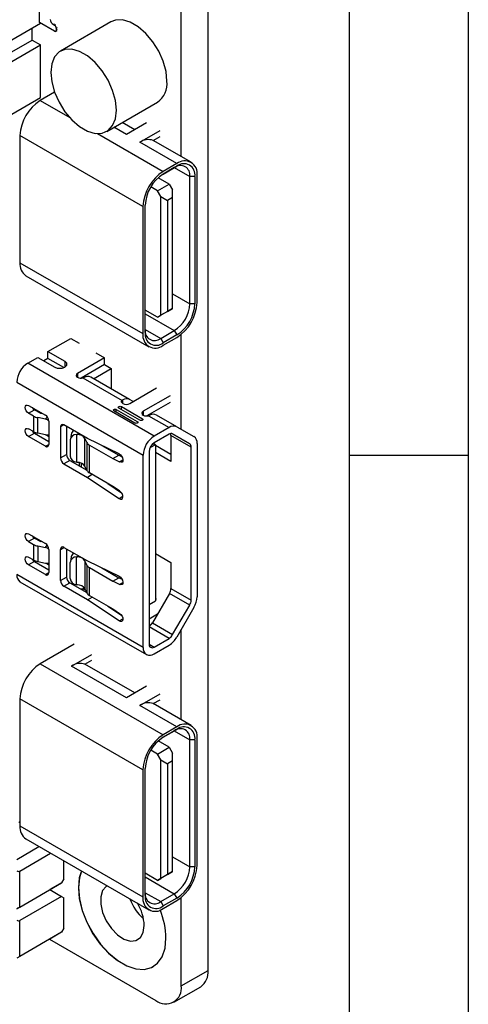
# Model space of a CAD drawing. Header units: millimetres. Extents: x 15 to 205, y 5 to 292.
# Tile 21 of 56: x 186 to 205, y 75 to 117. Entities that reach past the tile are written whole.
import ezdxf

# ---------------------------------------------------------------- set-up
doc = ezdxf.new("R2010")
doc.units = ezdxf.units.MM
doc.layers.add('几何体', color=7, linetype='Continuous')
doc.layers.add('草图直线', color=1, linetype='Continuous')

msp = doc.modelspace()

# ---------------------------------------------------------------- linework, layer by layer
at = {"layer": '几何体'}
for p, q in [((194.0819, 76.8575), (194.0819, 120.134)), ((192.9505, 111.0429), (192.9505, 119.4809)), ((187.0001, 116.6735), (187.0001, 117.4901)), ((187.0532, 116.6225), (185.2147, 115.5612)), ((187.6365, 116.3061), (187.0001, 116.6735)), ((187.0532, 116.6225), (187.0532, 116.6429)), ((190.0048, 116.6921), (187.8834, 115.4675)), ((186.6996, 115.9284), (186.6996, 116.4184)), ((187.587, 116.5797), (187.6401, 116.6103)), ((187.587, 116.5797), (187.6365, 116.5511)), ((187.6365, 116.5511), (187.6896, 116.5817)), ((187.6865, 116.3012), (187.7396, 116.3318)), ((187.7072, 116.4286), (187.7603, 116.4592)), ((187.7072, 116.4286), (187.7072, 116.347)), ((187.7072, 116.347), (187.7603, 116.3776)), ((185.8511, 115.4385), (186.6996, 115.9284)), ((186.6996, 115.9284), (187.0532, 115.7243)), ((185.2147, 114.663), (187.0532, 115.7243)), ((187.0532, 113.5196), (187.0532, 115.7243)), ((187.6401, 113.7396), (187.0355, 113.3905)), ((183.5176, 111.4786), (187.0532, 113.5196)), ((187.0355, 113.3905), (188.277, 112.6738)), ((189.8305, 112.0947), (191.9519, 113.3193)), ((190.6523, 111.9638), (190.1281, 112.2665)), ((191.0038, 112.1667), (190.4796, 112.4693)), ((191.5009, 112.4537), (190.6523, 111.9638)), ((191.218, 111.6373), (192.0665, 112.1271)), ((191.3488, 108.9409), (186.1869, 111.9208)), ((186.1869, 111.9208), (186.1869, 106.5807)), ((189.437, 112.0042), (192.1974, 110.4106)), ((191.7793, 111.7163), (192.0665, 111.8822)), ((193.3701, 110.8007), (191.7816, 111.7177)), ((192.7701, 110.7413), (191.218, 111.6373)), ((192.664, 110.5739), (192.1922, 110.3015)), ((192.7701, 110.7413), (192.1974, 110.4106)), ((192.1974, 110.3045), (192.7701, 110.6351)), ((192.6639, 110.5738), (193.3146, 110.1982)), ((192.7701, 110.6351), (192.664, 110.5739)), ((192.4484, 109.8859), (191.9895, 110.1508)), ((193.5267, 110.1982), (193.3146, 110.1982)), ((193.3146, 104.858), (193.3146, 110.1982)), ((193.5267, 110.1982), (193.5267, 104.858)), ((193.6186, 104.9111), (193.6186, 110.2513)), ((191.9534, 109.6002), (191.6748, 109.761)), ((191.9534, 109.6002), (192.4484, 109.8859)), ((192.0948, 109.3552), (191.9534, 109.6002)), ((192.4484, 109.8859), (192.5898, 109.641)), ((192.5898, 109.3144), (192.5898, 109.641)), ((192.0948, 109.3552), (192.3777, 109.1919)), ((192.0948, 104.3743), (192.0948, 109.3552)), ((192.5898, 109.3144), (192.3777, 109.1919)), ((192.3777, 109.1919), (192.3777, 104.5376)), ((192.5898, 104.6601), (192.5898, 109.3144)), ((191.3488, 108.9409), (191.3488, 103.6008)), ((191.4408, 103.6538), (191.4408, 108.994)), ((186.1869, 106.5807), (191.3488, 103.6008)), ((186.4355, 106.0312), (191.5974, 103.0513)), ((192.5898, 105.2764), (193.3146, 104.858)), ((192.3777, 104.5376), (192.5898, 104.6601)), ((192.5898, 104.6601), (192.4484, 104.5784)), ((192.5898, 104.6601), (192.5898, 104.6601)), ((193.5267, 104.858), (193.3146, 104.858)), ((191.9534, 104.2927), (191.4408, 104.5886)), ((191.4408, 104.4375), (192.664, 103.7313)), ((192.4484, 104.5784), (191.9534, 104.2927)), ((191.9534, 104.2927), (192.0948, 104.3743)), ((192.3777, 104.5376), (192.0948, 104.3743)), ((187.3607, 102.8497), (188.3153, 103.4008)), ((188.3153, 103.4008), (188.6689, 103.1967)), ((191.4408, 103.7762), (192.0913, 103.4006)), ((192.0913, 103.4006), (192.664, 103.7313)), ((192.0913, 103.4006), (192.1974, 103.2169)), ((192.7701, 103.5476), (192.1974, 103.2169)), ((192.1974, 103.1108), (192.7701, 103.4414)), ((192.664, 103.7313), (192.7701, 103.5476)), ((192.9505, 99.586), (192.9505, 103.5679)), ((186.5122, 102.3598), (186.9365, 102.6048)), ((186.9365, 102.6048), (187.6436, 102.1966)), ((187.3607, 102.5639), (187.184, 102.4619)), ((187.3607, 102.8497), (188.0679, 102.4415)), ((187.3607, 102.5639), (187.3607, 102.8497)), ((188.0295, 102.1778), (187.3607, 102.5639)), ((189.7296, 102.5844), (188.5982, 101.9312)), ((189.376, 102.7885), (189.7296, 102.5844)), ((189.7296, 102.2986), (189.7296, 102.5844)), ((191.8155, 99.2983), (186.5122, 102.3598)), ((188.0679, 102.4415), (188.0679, 102.1966)), ((189.7296, 102.2986), (188.7522, 101.7344)), ((189.7296, 102.2986), (190.0124, 102.1353)), ((188.5982, 101.9312), (188.5982, 101.768)), ((188.881, 101.7653), (188.8281, 101.746)), ((188.8281, 101.746), (190.4694, 100.7985)), ((190.7869, 100.835), (189.1606, 101.7739)), ((189.2735, 101.7087), (190.0124, 102.1353)), ((190.0124, 102.1353), (190.0124, 101.2821)), ((186.0526, 101.5638), (191.3559, 98.5022)), ((190.7902, 100.6658), (191.9216, 101.3189)), ((192.4873, 100.9924), (191.3559, 100.3392)), ((186.5476, 100.584), (187.2547, 100.1758)), ((190.4407, 100.5364), (191.3221, 100.0276)), ((190.4407, 100.4139), (190.4407, 100.5364)), ((190.4694, 100.7985), (190.5074, 100.8265)), ((190.5074, 100.6658), (190.5074, 100.8265)), ((190.9351, 100.7494), (190.7869, 100.835)), ((192.4873, 100.7066), (191.5099, 100.1424)), ((186.5476, 100.2573), (186.7951, 100.4002)), ((186.752, 100.1393), (186.5476, 100.2573)), ((186.752, 100.1393), (186.752, 99.4861)), ((186.7951, 100.4002), (186.9995, 100.2822)), ((186.8304, 100.4207), (186.8304, 100.3798)), ((187.0543, 100.262), (187.1344, 100.2452)), ((187.3302, 100.1069), (187.2646, 100.0028)), ((191.0056, 99.8445), (190.1239, 100.3535)), ((190.23, 100.4148), (191.1117, 99.9057)), ((190.23, 100.2923), (190.23, 100.4148)), ((191.216, 99.9664), (190.3346, 100.4752)), ((191.3559, 100.3392), (191.3559, 100.176)), ((191.6387, 100.1734), (191.5858, 100.1541)), ((191.5858, 100.1541), (192.4418, 99.6599)), ((191.6316, 100.2126), (191.6364, 100.1751)), ((192.7668, 99.692), (191.9183, 100.1819)), ((186.9346, 99.4189), (186.9346, 100.0722)), ((187.2646, 100.0028), (186.9346, 100.0722)), ((187.3961, 99.9308), (187.3961, 98.951)), ((188.0325, 99.7675), (187.8911, 99.6859)), ((187.8911, 99.6859), (187.8911, 98.3794)), ((189.0224, 99.1961), (188.0325, 99.7676)), ((188.1386, 99.7063), (188.1386, 98.5223)), ((191.1117, 99.9057), (191.1117, 99.8445)), ((191.3221, 100.0276), (191.3221, 99.9664)), ((192.7668, 99.692), (193.484, 99.2779)), ((186.752, 99.4861), (186.5476, 99.6041)), ((186.5476, 99.2775), (186.7951, 99.4204)), ((187.2547, 98.8693), (186.5476, 99.2775)), ((186.7951, 99.4204), (187.3961, 99.0734)), ((187.2646, 99.3496), (186.9346, 99.4189)), ((187.2744, 99.3478), (187.3961, 99.2775)), ((188.3316, 99.369), (188.3011, 99.1678)), ((188.5623, 99.3678), (188.5623, 98.2001)), ((188.5623, 99.3678), (188.5976, 99.3669)), ((188.6079, 99.4354), (188.5976, 99.3669)), ((192.4418, 99.6599), (191.8155, 99.2983)), ((192.4418, 99.3741), (191.8155, 99.0125)), ((193.3712, 98.8374), (192.5226, 99.3273)), ((192.5226, 99.3273), (192.5226, 98.2366)), ((192.5876, 99.3913), (193.309, 98.9748)), ((193.309, 98.9748), (192.5918, 99.3889)), ((187.2547, 98.8693), (187.3961, 98.9509)), ((188.2988, 99.1379), (188.2988, 98.4566)), ((188.9138, 99.1993), (188.9947, 99.0249)), ((188.9138, 98.0281), (188.9138, 99.1993)), ((188.9947, 99.0249), (188.9947, 97.8537)), ((190.3437, 98.5538), (189.0224, 99.1961)), ((189.0982, 97.7502), (189.0982, 98.9214)), ((189.0982, 98.9214), (190.0831, 98.3528)), ((189.6236, 98.9038), (190.3306, 98.4957)), ((191.8676, 98.9311), (191.6376, 98.7983)), ((191.7604, 98.9723), (191.8676, 98.9311)), ((191.8226, 98.9867), (191.767, 98.978)), ((191.8226, 98.9867), (191.7975, 99.0012)), ((191.8226, 98.9867), (191.8676, 98.9311)), ((191.8676, 98.9311), (191.8676, 92.3765)), ((192.5226, 98.5223), (191.8676, 98.9005)), ((193.6186, 98.9803), (193.6186, 92.5529)), ((187.8911, 98.3794), (188.1386, 98.5223)), ((190.0831, 98.3528), (190.3306, 98.4957)), ((190.3306, 98.4957), (190.4718, 98.427)), ((191.3559, 90.4185), (191.3559, 98.5022)), ((191.6034, 98.6451), (191.6034, 90.5613)), ((192.5226, 98.2366), (191.8676, 98.6147)), ((193.3712, 92.41), (193.3712, 98.8374)), ((188.28, 98.2773), (188.0325, 98.1345)), ((188.0325, 98.1345), (189.0224, 97.563)), ((188.28, 98.2773), (188.9877, 97.8688)), ((188.5976, 98.1956), (188.5623, 98.2001)), ((188.6714, 98.1837), (188.6714, 98.0514)), ((188.7679, 97.9957), (188.7679, 98.1528)), ((188.9947, 97.8537), (188.9138, 98.0281)), ((190.0831, 98.3528), (190.3659, 98.2153)), ((190.3659, 98.2153), (190.5078, 98.2972)), ((189.2225, 97.6785), (189.0224, 97.563)), ((190.0831, 97.1816), (189.0982, 97.7502)), ((189.0224, 97.563), (190.3437, 96.6798)), ((189.8711, 97.304), (190.4431, 96.9216)), ((190.3659, 96.9926), (190.0831, 97.1816)), ((190.3437, 96.6798), (190.5061, 96.7735)), ((186.5476, 95.1948), (187.2547, 94.7866)), ((186.7951, 95.011), (186.5476, 94.8682)), ((186.5476, 94.8682), (186.752, 94.7501)), ((186.752, 94.7501), (186.752, 94.0969)), ((186.7951, 95.011), (186.9995, 94.893)), ((186.8304, 95.0315), (186.8304, 94.9906)), ((187.1344, 94.856), (187.0543, 94.8729)), ((187.2646, 94.6137), (187.3302, 94.7178)), ((186.9346, 94.683), (186.9346, 94.0298)), ((186.9346, 94.683), (187.2646, 94.6137)), ((187.3961, 94.5416), (187.3961, 93.5618)), ((187.8911, 94.5417), (188.0325, 94.6233)), ((187.8911, 93.2352), (187.8911, 94.5417)), ((188.0325, 94.6234), (189.0224, 94.0519)), ((188.1386, 94.5621), (188.1386, 93.3781)), ((188.6079, 94.2912), (188.5976, 94.2227)), ((191.8676, 94.3687), (192.5226, 93.9906)), ((186.5476, 94.2149), (186.752, 94.0969)), ((186.7951, 94.0312), (186.5476, 93.8883)), ((187.2547, 93.4801), (186.5476, 93.8883)), ((186.7951, 94.0312), (187.3961, 93.6842)), ((186.9346, 94.0298), (187.2646, 93.9604)), ((187.2744, 93.9586), (187.3961, 93.8883)), ((188.2988, 93.3124), (188.2988, 93.9937)), ((188.3316, 94.2248), (188.3011, 94.0236)), ((188.5623, 93.0559), (188.5623, 94.2236)), ((188.5623, 94.2236), (188.5976, 94.2227)), ((188.9947, 93.8807), (188.9138, 94.0551)), ((188.9138, 94.0551), (188.9138, 92.8839)), ((188.9947, 93.8807), (188.9947, 92.7095)), ((189.0224, 94.0519), (190.3437, 93.4096)), ((192.5226, 93.9906), (192.5226, 92.8999)), ((191.3559, 90.4185), (186.0526, 93.48)), ((187.2547, 93.4801), (187.3961, 93.5618)), ((189.0982, 92.606), (189.0982, 93.7772)), ((189.0982, 93.7772), (190.0831, 93.2086)), ((189.6236, 93.7596), (190.3306, 93.3515)), ((186.1872, 93.1824), (191.4905, 90.1209)), ((187.8911, 93.2352), (188.1386, 93.3781)), ((188.0325, 92.9903), (188.28, 93.1331)), ((188.28, 93.1331), (188.9877, 92.7246)), ((188.5976, 93.0514), (188.5623, 93.0559)), ((190.0831, 93.2086), (190.3306, 93.3515)), ((190.3659, 93.0711), (190.0831, 93.2086)), ((190.3306, 93.3515), (190.4718, 93.2828)), ((190.3659, 93.0711), (190.5078, 93.153)), ((189.0224, 92.4188), (188.0325, 92.9903)), ((188.881, 92.9085), (188.7751, 92.8473)), ((188.881, 92.9142), (188.8281, 92.8866)), ((188.9434, 92.82), (188.8281, 92.8866)), ((188.881, 92.9142), (188.8899, 92.9217)), ((188.9138, 92.8839), (188.9947, 92.7095)), ((192.4605, 92.6908), (191.7433, 91.4486)), ((193.309, 92.201), (192.4605, 92.6908)), ((192.5226, 92.8999), (193.3712, 92.41)), ((189.0224, 92.4188), (189.2225, 92.5343)), ((190.3437, 91.5356), (189.0224, 92.4188)), ((189.0982, 92.606), (190.0831, 92.0374)), ((191.6034, 92.224), (191.8676, 92.3765)), ((191.9216, 92.4595), (191.8676, 92.4283)), ((189.8711, 92.1598), (190.4431, 91.7774)), ((190.0831, 92.0374), (190.3659, 91.8483)), ((191.6034, 91.6226), (191.964, 91.8308)), ((192.5918, 90.9587), (193.309, 92.201)), ((193.484, 92.0999), (192.7668, 90.8577)), ((190.3437, 91.5356), (190.5061, 91.6293)), ((191.7105, 91.3987), (191.6034, 91.3369)), ((191.7433, 91.4486), (192.5918, 90.9587)), ((191.6034, 91.3037), (191.6387, 91.3222)), ((192.4418, 90.8004), (191.6034, 91.2844)), ((192.9505, 87.3877), (192.9505, 91.1758)), ((191.8155, 90.4388), (192.4418, 90.8004)), ((188.4568, 90.5558), (187.0355, 89.7354)), ((191.6034, 90.5613), (191.8155, 90.4388)), ((191.8155, 90.1531), (192.4418, 90.5146)), ((188.3507, 89.6374), (189.1992, 90.1272)), ((188.9119, 89.7164), (189.1992, 89.8823)), ((187.0355, 89.7354), (192.1974, 86.7555)), ((190.6523, 88.3087), (188.3507, 89.6374)), ((191.0038, 88.5116), (188.9143, 89.7178)), ((191.5009, 88.7985), (190.6523, 88.3087)), ((191.3488, 85.2858), (186.1869, 88.2657)), ((186.1869, 88.2657), (186.1869, 82.9255)), ((191.218, 87.9821), (192.0665, 88.472)), ((191.7793, 88.0612), (192.0665, 88.227)), ((192.7701, 87.0861), (191.218, 87.9821)), ((193.3701, 87.1455), (191.7816, 88.0625)), ((192.664, 86.9187), (192.1922, 86.6464)), ((192.7701, 87.0861), (192.1974, 86.7555)), ((192.1974, 86.6493), (192.7701, 86.98)), ((192.6639, 86.9187), (193.3146, 86.543)), ((192.7701, 86.98), (192.664, 86.9187)), ((192.4484, 86.2308), (191.9895, 86.4957)), ((193.5267, 86.543), (193.3146, 86.543)), ((193.3146, 81.2029), (193.3146, 86.543)), ((193.5267, 86.543), (193.5267, 81.2029)), ((193.6186, 81.2559), (193.6186, 86.5961)), ((191.9534, 85.945), (191.6748, 86.1058)), ((191.9534, 85.945), (192.4484, 86.2308)), ((192.4484, 86.2308), (192.5898, 85.9858)), ((192.0948, 85.7001), (191.9534, 85.945)), ((192.0948, 85.7001), (192.3777, 85.5368)), ((192.0948, 80.7192), (192.0948, 85.7001)), ((192.5898, 85.6592), (192.3777, 85.5368)), ((192.5898, 85.6592), (192.5898, 85.9858)), ((192.5898, 81.0049), (192.5898, 85.6592)), ((191.3488, 85.2858), (191.3488, 79.9456)), ((191.4408, 79.9987), (191.4408, 85.3388)), ((192.3777, 85.5368), (192.3777, 80.8825)), ((186.1869, 83.0479), (186.1353, 83.0777)), ((186.1869, 82.9255), (191.3488, 79.9456)), ((186.4355, 82.3761), (191.5974, 79.3962)), ((186.0536, 81.521), (186.9852, 82.0588)), ((186.1758, 81.0273), (187.4738, 81.7767)), ((192.5898, 81.6213), (193.3146, 81.2029)), ((188.0325, 80.7063), (188.0325, 81.4541)), ((193.5267, 81.2029), (193.3146, 81.2029)), ((186.1758, 79.5175), (186.1758, 81.0273)), ((188.0325, 80.7063), (187.9314, 80.531)), ((191.9534, 80.6375), (191.4408, 80.9335)), ((191.4408, 80.7823), (192.664, 80.0761)), ((192.4484, 80.9233), (191.9534, 80.6375)), ((191.9534, 80.6375), (192.0948, 80.7192)), ((192.3777, 80.8825), (192.0948, 80.7192)), ((192.3777, 80.8825), (192.5898, 81.0049)), ((192.5898, 81.0049), (192.4484, 80.9233)), ((192.5898, 81.0049), (192.5898, 81.0049)), ((186.1758, 79.5175), (187.9314, 80.531)), ((187.9314, 80.531), (187.4428, 80.2489)), ((187.4428, 80.2489), (187.9314, 79.9668)), ((187.9314, 79.9668), (186.1758, 78.9533)), ((187.9314, 79.9668), (188.0325, 79.9084)), ((188.0325, 78.6322), (188.0325, 79.9084)), ((191.4408, 80.121), (192.0913, 79.7455)), ((192.0913, 79.7455), (192.664, 80.0761)), ((192.7701, 79.8924), (192.1974, 79.5617)), ((192.664, 80.0761), (192.7701, 79.8924)), ((192.9505, 76.2043), (192.9505, 79.9128)), ((186.0536, 79.447), (186.1758, 79.5175)), ((192.0913, 79.7455), (192.1974, 79.5617)), ((192.1974, 79.4556), (192.7701, 79.7862)), ((186.1758, 77.4435), (186.1758, 78.9533)), ((188.0325, 78.6322), (187.9314, 78.457)), ((187.9314, 78.457), (186.1758, 77.4435)), ((187.429, 78.1669), (191.8897, 75.5918)), ((187.9314, 78.457), (187.4428, 78.1749)), ((186.1758, 77.4435), (186.0536, 77.373)), ((192.9505, 76.2043), (194.0819, 76.8575)), ((192.6398, 75.5175), (193.7711, 76.1706))]:
    msp.add_line(p, q, dxfattribs=at)
at = {"layer": '几何体', "flags": 128}
for points in [[(192.3552, 114.2108), (192.3152, 114.6144), (192.1975, 115.0408), (192.009, 115.4651), (191.7605, 115.8627), (191.4666, 116.2105), (191.1443, 116.4883), (190.8123, 116.6799), (190.49, 116.7743), (190.1961, 116.7658), (190.0048, 116.6921)], [(190.2339, 112.9862), (190.1939, 113.3898), (190.0762, 113.8162), (189.8876, 114.2405), (189.6392, 114.6381), (189.3453, 114.9859), (189.023, 115.2637), (188.691, 115.4553), (188.3687, 115.5496), (188.0748, 115.5412), (187.8263, 115.4304), (187.6378, 115.2238), (187.5201, 114.9334), (187.4801, 114.576), (187.5201, 114.1723), (187.6378, 113.746), (187.8263, 113.3217), (188.0748, 112.9241), (188.3687, 112.5763), (188.691, 112.2985), (189.023, 112.1068), (189.3453, 112.0125), (189.6392, 112.021), (189.8876, 112.1317), (190.0762, 112.3383), (190.1939, 112.6288), (190.2339, 112.9862)], [(186.5476, 100.2573), (186.4935, 100.301), (186.4476, 100.3629), (186.4169, 100.4336), (186.4062, 100.5023), (186.4169, 100.5586), (186.4476, 100.5939), (186.4935, 100.6028), (186.5476, 100.584)], [(186.7015, 100.4951), (186.7409, 100.4439), (186.7951, 100.4002)], [(190.3346, 100.4752), (190.3184, 100.4892), (190.3127, 100.5058), (190.3184, 100.5224), (190.3346, 100.5364), (190.359, 100.5458), (190.3877, 100.5491), (190.4164, 100.5458), (190.4407, 100.5364)], [(190.5074, 100.6658), (190.4872, 100.6794), (190.4709, 100.6947), (190.4589, 100.7112), (190.4515, 100.7286), (190.4488, 100.7465), (190.451, 100.7644), (190.4579, 100.7819), (190.4694, 100.7985)], [(190.1239, 100.3535), (190.1076, 100.3676), (190.1019, 100.3841), (190.1076, 100.4007), (190.1239, 100.4148), (190.1482, 100.4241), (190.1769, 100.4274), (190.2056, 100.4241), (190.23, 100.4148)], [(191.1117, 99.9057), (191.128, 99.8917), (191.1337, 99.8751), (191.128, 99.8586), (191.1117, 99.8445), (191.0874, 99.8351), (191.0587, 99.8318), (191.03, 99.8351), (191.0056, 99.8445)], [(191.3221, 100.0276), (191.3383, 100.0135), (191.344, 99.997), (191.3383, 99.9804), (191.3221, 99.9664), (191.2977, 99.957), (191.269, 99.9537), (191.2403, 99.957), (191.216, 99.9664)], [(186.5476, 99.2775), (186.4935, 99.3212), (186.4476, 99.3831), (186.4169, 99.4537), (186.4062, 99.5224), (186.4169, 99.5787), (186.4476, 99.614), (186.4935, 99.6229), (186.5476, 99.6041)], [(186.7015, 99.5153), (186.7409, 99.464), (186.7951, 99.4204)], [(190.3437, 98.5538), (190.4017, 98.517), (190.4537, 98.4572), (190.491, 98.3842), (190.5074, 98.3104), (190.5, 98.2481), (190.4701, 98.2078), (190.4228, 98.1962), (190.3659, 98.2153)], [(190.3437, 96.6798), (190.4017, 96.6496), (190.4537, 96.6494), (190.491, 96.6793), (190.5074, 96.7342), (190.5, 96.805), (190.4701, 96.8798), (190.4228, 96.946), (190.3659, 96.9926)], [(186.5476, 94.8682), (186.4935, 94.9118), (186.4476, 94.9737), (186.4169, 95.0444), (186.4062, 95.1131), (186.4169, 95.1694), (186.4476, 95.2047), (186.4935, 95.2136), (186.5476, 95.1948)], [(186.7015, 95.1059), (186.7409, 95.0547), (186.7951, 95.011)], [(186.5476, 93.8883), (186.4935, 93.932), (186.4476, 93.9939), (186.4169, 94.0646), (186.4062, 94.1333), (186.4169, 94.1896), (186.4476, 94.2248), (186.4935, 94.2338), (186.5476, 94.2149)], [(186.7015, 94.1261), (186.7409, 94.0749), (186.7951, 94.0312)], [(190.3437, 93.4096), (190.4017, 93.3728), (190.4537, 93.3129), (190.491, 93.24), (190.5074, 93.1662), (190.5, 93.1039), (190.4701, 93.0636), (190.4228, 93.052), (190.3659, 93.0711)], [(188.8281, 92.8866), (188.7609, 92.8753), (188.7273, 92.8749)], [(190.3659, 91.8483), (190.4228, 91.8018), (190.4701, 91.7356), (190.5, 91.6608), (190.5074, 91.59), (190.491, 91.5351), (190.4537, 91.5052), (190.4017, 91.5054), (190.3437, 91.5356)], [(188.7648, 81.0314), (188.6772, 80.7457), (188.6371, 80.3275), (188.6772, 79.8629), (188.796, 79.3722), (188.9882, 78.8769), (189.2454, 78.3986), (189.5563, 77.9583), (189.9074, 77.575), (190.2834, 77.2657), (190.6677, 77.0439), (191.0437, 76.9191), (191.3948, 76.8969), (191.7057, 76.9783), (191.9629, 77.1597), (192.1551, 77.4331), (192.2738, 77.7866), (192.314, 78.2048), (192.314, 78.2048)], [(188.7691, 81.0289), (188.6843, 80.7498), (188.6441, 80.3316), (188.6843, 79.867), (188.8031, 79.3763), (188.9952, 78.881), (189.2524, 78.4027), (189.5634, 77.9623), (189.9145, 77.5791), (190.2904, 77.2698), (190.6748, 77.0479), (191.0507, 76.9232), (191.4018, 76.901), (191.7128, 76.9824), (191.7825, 77.0185)], [(189.8494, 80.4053), (189.8088, 80.3813), (189.6544, 80.2089), (189.5736, 79.9532), (189.5736, 79.6368), (189.6544, 79.2878), (189.8088, 78.9373), (190.023, 78.6163), (190.2781, 78.3535), (190.5513, 78.1721), (190.8184, 78.0883), (191.0557, 78.1095), (191.2421, 78.2338), (191.361, 78.4503), (191.4018, 78.7396), (191.4018, 78.7396)]]:
    msp.add_lwpolyline(points, dxfattribs=at)
at = {"layer": '几何体'}
for centre, radius, start, end in [((187.7361, 116.8127), 0.2766, 182.60548, 237.39452), ((187.5537, 116.4216), 0.1537, 2.60548, 57.39452), ((187.6641, 116.34), 0.0437, 230.79671, 9.21404), ((191.4175, 114.098), 0.9445, 304.45505, 6.85713), ((188.0292, 111.837), 1.8442, 122.60548, 177.39452), ((191.5771, 111.1193), 0.6303, 71.29539, 124.73691), ((193.1014, 110.3352), 0.5241, 350.78596, 129.20329), ((192.918, 110.2625), 0.4018, 350.78596, 129.20329), ((193.0655, 110.273), 0.4673, 350.78596, 129.20329), ((193.1911, 108.8571), 1.8442, 122.60548, 177.39452), ((193.0834, 108.9193), 1.6444, 122.60548, 177.39452), ((186.7749, 106.5157), 0.5916, 173.70115, 234.98667), ((191.9022, 104.9223), 1.4139, 302.60548, 357.39452), ((191.7764, 104.9949), 1.8442, 302.60548, 357.39452), ((191.884, 104.9328), 1.6444, 302.60548, 357.39452), ((191.8661, 103.5168), 0.5241, 170.78596, 309.20329), ((191.902, 103.579), 0.4673, 170.78596, 309.20329), ((191.8373, 103.712), 0.4018, 170.78596, 309.20329), ((187.0505, 101.5184), 0.9989, 122.60548, 177.39452), ((187.8557, 102.606), 0.4611, 242.60967, 297.39033), ((188.0214, 102.319), 0.131, 290.78342, 69.21658), ((188.6292, 101.8496), 0.0873, 110.78342, 249.21658), ((188.7407, 102.0467), 0.3131, 242.91327, 286.20207), ((189.029, 101.5016), 0.3024, 64.20103, 119.29537), ((190.6553, 100.5628), 0.3024, 64.20103, 119.29537), ((190.6488, 100.9387), 0.3074, 242.60967, 297.39033), ((187.0558, 100.6837), 0.6234, 240.83323, 258.78247), ((187.0907, 100.4455), 0.187, 240.83323, 258.78247), ((187.0891, 99.9168), 0.3074, 2.60548, 57.39452), ((191.3869, 100.2576), 0.0873, 110.78342, 249.21658), ((191.4984, 100.4547), 0.3131, 242.91327, 286.20207), ((191.7867, 99.9096), 0.3024, 64.20103, 119.29537), ((187.2103, 99.7532), 0.2554, 43.34345, 77.73814), ((187.9773, 99.6999), 0.0873, 50.79671, 189.21404), ((192.6322, 99.3941), 0.3269, 65.68605, 125.61817), ((187.0558, 100.0304), 0.6234, 240.83323, 258.78247), ((187.307, 99.5215), 0.177, 256.14039, 299.5092), ((188.5506, 99.1154), 0.2527, 87.34798, 174.88624), ((188.5545, 99.3287), 0.2265, 118.26557, 169.73144), ((188.596, 98.9818), 0.3851, 34.39053, 89.76734), ((192.3538, 98.4568), 0.9989, 122.60548, 177.39452), ((192.5297, 99.2514), 0.1509, 65.68605, 125.61817), ((192.31, 99.3311), 0.2127, 358.97132, 19.08696), ((193.2932, 99.0123), 0.327, 354.37962, 54.30196), ((187.3099, 98.937), 0.0873, 230.79671, 9.21404), ((189.2121, 99.1388), 0.2454, 207.65112, 242.35509), ((192.0639, 98.6241), 0.461, 122.60548, 177.39452), ((193.221, 98.8522), 0.1509, 354.37962, 54.30196), ((188.4456, 98.5363), 0.3074, 182.60548, 237.39452), ((188.583, 98.4849), 0.2855, 185.67915, 265.83632), ((188.1981, 98.3934), 0.3074, 182.60548, 237.39452), ((188.596, 97.8106), 0.3851, 34.39053, 89.76734), ((189.2121, 97.9676), 0.2454, 207.65112, 242.35509), ((187.0558, 95.2945), 0.6234, 240.83323, 258.78247), ((187.0907, 95.0563), 0.187, 240.83323, 258.78247), ((187.0891, 94.5277), 0.3074, 2.60548, 57.39452), ((187.2103, 94.364), 0.2554, 43.34345, 77.73814), ((187.9773, 94.5557), 0.0873, 50.79671, 189.21404), ((188.5545, 94.1845), 0.2265, 118.26557, 169.73144), ((187.0558, 94.6413), 0.6234, 240.83323, 258.78247), ((187.307, 94.1316), 0.1764, 256.09668, 300.35944), ((188.5506, 93.9712), 0.2527, 87.34798, 174.88624), ((188.596, 93.8376), 0.3851, 34.39053, 89.76734), ((189.2121, 93.9946), 0.2454, 207.65112, 242.35509), ((186.3618, 93.4406), 0.3117, 172.74417, 235.94365), ((187.3099, 93.5478), 0.0873, 230.79671, 9.21404), ((188.1981, 93.2492), 0.3074, 182.60548, 237.39452), ((188.4456, 93.3921), 0.3074, 182.60548, 237.39452), ((188.583, 93.3407), 0.2855, 185.67915, 265.83632), ((188.596, 92.6664), 0.3851, 34.39053, 89.76734), ((189.2121, 92.8234), 0.2454, 207.65112, 242.35509), ((192.09, 92.9147), 0.4328, 328.85627, 358.0435), ((192.9386, 92.4248), 0.4328, 328.85627, 358.0435), ((192.6814, 92.5849), 0.9378, 328.85627, 358.0435), ((191.333, 91.6815), 0.4718, 310.39376, 330.42062), ((192.2128, 91.1676), 0.4328, 301.95467, 331.14439), ((191.9455, 91.3102), 0.9377, 301.95467, 331.14439), ((191.6361, 90.373), 0.2839, 170.78596, 309.20329), ((191.7327, 90.5404), 0.131, 170.78596, 309.20329), ((188.7098, 89.1195), 0.6303, 71.29539, 124.73691), ((188.0292, 88.1818), 1.8442, 122.60548, 177.39452), ((191.5771, 87.4642), 0.6303, 71.29539, 124.73691), ((192.918, 86.6074), 0.4018, 350.78596, 129.20329), ((193.1014, 86.68), 0.5241, 350.78596, 129.20329), ((193.0655, 86.6179), 0.4673, 350.78596, 129.20329), ((193.1911, 85.2019), 1.8442, 122.60548, 177.39452), ((193.0834, 85.2641), 1.6444, 122.60548, 177.39452), ((186.7749, 82.8606), 0.5916, 173.70115, 234.98667), ((191.9022, 81.2671), 1.4139, 302.60548, 357.39452), ((191.7764, 81.3398), 1.8442, 302.60548, 357.39452), ((191.884, 81.2776), 1.6444, 302.60548, 357.39452), ((192.7981, 80.6084), 2.1358, 200.58998, 228.1695), ((191.8661, 79.8617), 0.5241, 170.78596, 309.20329), ((191.902, 79.9238), 0.4673, 170.78596, 309.20329), ((191.8373, 80.0568), 0.4018, 170.78596, 309.20329), ((189.4917, 78.6661), 1.9116, 2.20374, 31.82811), ((188.8761, 78.1279), 3.4388, 1.28189, 21.61103), ((193.3468, 76.7763), 0.7395, 305.01419, 6.30271), ((192.3039, 76.0994), 0.6551, 230.7923, 9.21845)]:
    msp.add_arc(centre, radius, start, end, dxfattribs=at)
for centre, major_axis, ratio, start_param, end_param in [((186.0536, 81.2389), (-0.1221, 0.2116), 0.5773346, 2.3561539, 3.141552), ((186.0536, 79.447), (0.1727, 0.0997), 0.0000704, 0.7853575, 1.5707557), ((186.0536, 79.1649), (-0.1221, 0.2116), 0.5773346, 2.3561539, 3.141552)]:
    msp.add_ellipse(centre, major_axis=major_axis, ratio=ratio, start_param=start_param, end_param=end_param, dxfattribs=at)
at = {"layer": '草图直线'}
for p, q in [((205, 292), (205, 5)), ((200, 287), (200, 10)), ((200, 98.5), (205, 98.5))]:
    msp.add_line(p, q, dxfattribs=at)

doc.saveas('drawing.dxf')
